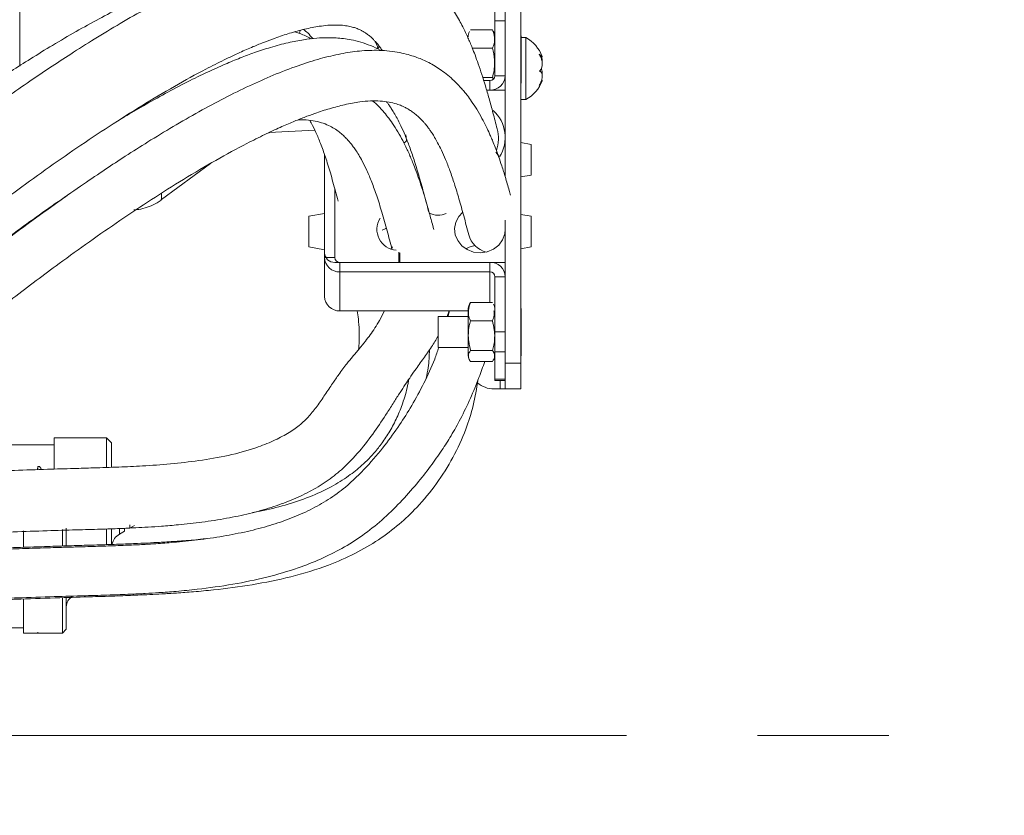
# Model space of a CAD drawing. Header units: millimetres. Extents: x 0 to 8410, y 0 to 5940.
# Tile 64 of 256: x 1617 to 1808, y 2893 to 3047. Entities that reach past the tile are written whole.
import ezdxf

# ---------------------------------------------------------------- set-up
doc = ezdxf.new("R2010")
doc.units = ezdxf.units.MM
doc.header["$LTSCALE"] = 10
doc.linetypes.add('CENTERX2', pattern=[20.32, 12.7, -2.54, 2.54, -2.54])
doc.styles.add('SLDTEXTSTYLE0', font='TXT', dxfattribs={"width": 0.605})
doc.dimstyles.new('SLDDIMSTYLE0', dxfattribs={"dimtxt": 50, "dimasz": 50, "dimexe": 0, "dimexo": 0.0625, "dimgap": 12.5, "dimtad": 1, "dimtoh": 1, "dimdec": 1, "dimrnd": 1e-09, "dimzin": 12, "dimdsep": 46, "dimtxsty": 'SLDTEXTSTYLE0', "dimsah": 1, "dimcen": 0.09, "dimadec": 0, "dimazin": 0, "dimtfac": 1, "dimtofl": 0, "dimtmove": 0, "dimatfit": 3, "dimfxl": 1, "dimfrac": 2, "dimtolj": 1, "dimtzin": 12, "dimarcsym": 0})

# ---------------------------------------------------------------- blocks, each defined once
blk = doc.blocks.new('*D4')
at = {"color": 7, "linetype": 'Continuous', "lineweight": 0}
for p, q in [((1441.19, 2973.04), (1441.19, 3462.48)), ((2711.19, 3148.04), (2711.19, 3462.48)), ((2711.19, 3447.48), (1441.19, 3447.48))]:
    blk.add_line(p, q, dxfattribs=at)
for points in [[(1441.19, 3447.48), (1491.19, 3439.98), (1491.19, 3454.98)], [(2711.19, 3447.48), (2661.19, 3454.98), (2661.19, 3439.98)]]:
    blk.add_solid(points, dxfattribs=at)
at = {"color": 7, "linetype": 'Continuous', "lineweight": 0, "insert": (1999.81, 3511.93), "char_height": 50, "attachment_point": 1, "style": 'SLDTEXTSTYLE0'}
blk.add_mtext('1270', dxfattribs=at)

msp = doc.modelspace()

# ---------------------------------------------------------------- linework, layer by layer
at = {"color": 7, "linetype": 'Continuous', "lineweight": 0}
for p, q in [((1617.190797, 3066.564009), (1617.190797, 3038.018868)), ((1711.190779, 3062.544748), (1711.190779, 3016.564176)), ((1714.1908, 3062.544748), (1714.1908, 2980.544731)), ((1709.190775, 3046.81091), (1709.190775, 3048.679278)), ((1709.190775, 3036.160395), (1709.190775, 3046.81091)), ((1704.486061, 3045.054004), (1708.69549, 3045.054004)), ((1708.69549, 3045.054004), (1708.868969, 3044.733688)), ((1714.290786, 3043.914005), (1714.1908, 3043.862984)), ((1714.290786, 3039.334461), (1714.290786, 3043.914005)), ((1715.190787, 3043.544814), (1714.290786, 3043.544814)), ((1715.190787, 3031.54473), (1715.190787, 3043.544814)), ((1704.819847, 3041.512177), (1708.69549, 3041.512177)), ((1714.290786, 3034.754917), (1714.290786, 3039.334461)), ((1718.013365, 3039.816186), (1718.335438, 3039.816186)), ((1706.8456, 3035.792634), (1708.69549, 3035.792634)), ((1707.019139, 3035.234258), (1708.190787, 3035.234258)), ((1708.896357, 3035.507962), (1708.69549, 3035.792634)), ((1714.1908, 3034.80582), (1714.290786, 3034.754917)), ((1711.190779, 3033.381984), (1707.577426, 3033.381984)), ((1707.577426, 3033.381984), (1708.190787, 3033.381984)), ((1714.1908, 3031.54473), (1715.190787, 3031.54473)), ((1665.422547, 3025.146172), (1674.3186, 3025.612399)), ((1716.190774, 3022.856638), (1714.1908, 3023.209259)), ((1709.959496, 3020.5919), (1709.345329, 3021.369264)), ((1709.78855, 3020.830676), (1709.345329, 3021.369264)), ((1716.190774, 3022.856638), (1716.190774, 3016.914651)), ((1676.190782, 3020.914838), (1676.190782, 3001.893327)), ((1676.190782, 3000.96719), (1676.190782, 3020.914838)), ((1644.635845, 3012.212083), (1654.119689, 3019.173309)), ((1714.1908, 3016.561911), (1716.190774, 3016.914651)), ((1678.190786, 3000.96719), (1678.190786, 3014.289543)), ((1644.608665, 3012.249038), (1644.604821, 3012.162969)), ((1676.190782, 3009.493634), (1673.190791, 3008.964583)), ((1673.190791, 3003.022596), (1673.190791, 3008.964583)), ((1711.190779, 3008.188531), (1711.190779, 2980.544731)), ((1716.190774, 3008.964583), (1714.1908, 3009.317324)), ((1716.190774, 3008.964583), (1716.190774, 3003.242061)), ((1673.190791, 3003.022596), (1676.190782, 3002.493546)), ((1689.22751, 3002.726957), (1689.036924, 3002.659485)), ((1714.1908, 3002.669975), (1716.190774, 3003.022596)), ((1716.190774, 3003.242061), (1716.190774, 3003.022596)), ((1676.190782, 2993.423388), (1676.190782, 3000.96719)), ((1690.602023, 3000.041053), (1690.602023, 3002.019331)), ((1690.802026, 3000.041053), (1690.802026, 3001.903221)), ((1678.190786, 3000.041053), (1690.602023, 3000.041053)), ((1708.190787, 3000.041053), (1679.190773, 3000.041053)), ((1690.802026, 3000.041053), (1711.190779, 3000.041053)), ((1708.190787, 2998.188898), (1679.190773, 2998.188898)), ((1709.190775, 2986.612126), (1709.190775, 2997.262761)), ((1703.990776, 2990.874931), (1703.990776, 2982.534453)), ((1704.486061, 2992.264316), (1704.290319, 2991.943524)), ((1704.486061, 2992.264316), (1708.69549, 2992.264316)), ((1714.290786, 2991.124317), (1714.1908, 2991.073296)), ((1714.290786, 2986.544773), (1714.290786, 2991.124317)), ((1703.990776, 2990.644977), (1679.190773, 2990.644977)), ((1703.990776, 2989.544794), (1698.190797, 2989.544794)), ((1698.190797, 2986.544773), (1698.190797, 2989.544794)), ((1699.954707, 2989.544794), (1700.318146, 2990.644977)), ((1704.486061, 2988.722489), (1708.69549, 2988.722489)), ((1698.190797, 2983.544752), (1698.190797, 2986.544773)), ((1709.190775, 2982.702181), (1709.190775, 2986.612126)), ((1714.290786, 2981.965229), (1714.290786, 2986.544773)), ((1698.190797, 2983.544752), (1703.990776, 2983.544752)), ((1703.990776, 2982.534453), (1703.990776, 2982.214615)), ((1704.486061, 2983.002946), (1708.69549, 2983.002946)), ((1709.190775, 2977.421448), (1709.190775, 2982.702181)), ((1714.1908, 2982.016132), (1714.290786, 2981.965229)), ((1704.486061, 2980.825231), (1708.69549, 2980.825231)), ((1711.190779, 2975.544736), (1711.190779, 2980.544731)), ((1714.1908, 2980.544731), (1714.1908, 2975.544736)), ((1709.190775, 2977.199838), (1709.190775, 2977.421448)), ((1710.190792, 2975.544736), (1709.010649, 2975.544736)), ((1709.190775, 2977.199838), (1711.190779, 2977.199838)), ((1711.190779, 2975.544736), (1710.190792, 2975.544736)), ((1714.1908, 2975.544736), (1711.190779, 2975.544736)), ((1633.990783, 2966.094777), (1623.890776, 2966.094777)), ((1623.890776, 2960.076973), (1623.890776, 2966.094539)), ((1634.9908, 2965.09473), (1633.990783, 2966.094777)), ((1633.990783, 2960.365817), (1633.990783, 2966.094539)), ((1623.890776, 2964.704797), (1614.0108, 2964.704797)), ((1634.9908, 2965.094492), (1634.9908, 2960.470841)), ((1620.682437, 2960.399673), (1620.594937, 2959.905431)), ((1638.490785, 2949.240133), (1638.490785, 2948.565528)), ((1638.490785, 2948.565528), (1639.390785, 2949.085161)), ((1617.900628, 2944.94693), (1617.900628, 2948.08273)), ((1625.463206, 2945.222184), (1625.463206, 2948.325798)), ((1626.21196, 2948.566243), (1626.21196, 2945.270345)), ((1633.990783, 2945.33138), (1633.990783, 2948.421166)), ((1634.9908, 2948.425576), (1634.9908, 2945.342466)), ((1636.490781, 2947.410748), (1637.490798, 2947.988197)), ((1637.490798, 2947.988197), (1637.490798, 2948.528573)), ((1627.33512, 2935.324952), (1627.525378, 2935.434863)), ((1617.900628, 2928.274557), (1617.900628, 2934.819743)), ((1625.463206, 2928.274557), (1625.463206, 2935.071275)), ((1626.21196, 2935.087726), (1626.21196, 2929.023311)), ((1614.0108, 2929.314777), (1617.900628, 2929.314777)), ((1617.900628, 2928.274557), (1625.463206, 2928.274557)), ((1625.463206, 2928.274557), (1626.21196, 2929.023311))]:
    msp.add_line(p, q, dxfattribs=at)
at = {"color": 8, "linetype": 'Continuous', "lineweight": 0}
for p, q in [((1711.190779, 3046.81091), (1709.190775, 3046.81091)), ((1686.844427, 3041.805312), (1686.27866, 3041.44375)), ((1708.190787, 3033.381984), (1708.190787, 3035.234258)), ((1709.190775, 3036.160395), (1711.190779, 3036.160395)), ((1676.190782, 3000.96719), (1678.190786, 3000.96719)), ((1679.190773, 3000.041053), (1679.190773, 2998.188898)), ((1708.190787, 2998.188898), (1708.190787, 3000.041053)), ((1679.190773, 2990.644977), (1679.190773, 2998.188898)), ((1708.190787, 2992.264316), (1708.190787, 2998.188898)), ((1711.190779, 2997.262761), (1709.190775, 2997.262761)), ((1709.190775, 2986.612126), (1711.190779, 2986.612126)), ((1711.190779, 2982.702181), (1709.190775, 2982.702181)), ((1711.190779, 2980.544731), (1714.1908, 2980.544731)), ((1709.190775, 2977.421448), (1711.190779, 2977.421448)), ((1710.190792, 2977.199838), (1710.190792, 2975.544736)), ((1620.592046, 2959.86931), (1620.680351, 2960.374043)), ((1636.490781, 2948.481605), (1636.490781, 2947.410748))]:
    msp.add_line(p, q, dxfattribs=at)
at = {"color": 7, "linetype": 'CENTERX2', "lineweight": 0}
msp.add_line((1201.243864, 2908.466676), (2883.288741, 2908.466676), dxfattribs=at)
at = {"color": 7, "linetype": 'Continuous', "lineweight": 0, "flags": 128}
for points in [[(1691.576172, 3023.127124), (1691.953499, 3023.40214), (1692.212093, 3023.625419)], [(1691.954363, 3024.718449), (1692.097563, 3023.762629), (1692.101914, 3023.526356)], [(1702.912081, 3009.718105), (1702.195246, 3008.92286), (1701.623995, 3007.81481), (1701.394398, 3006.605432), (1701.523263, 3005.383417), (1702.001143, 3004.238054), (1702.79311, 3003.253266), (1703.841109, 3002.501175), (1705.068458, 3002.036855), (1706.385303, 3001.894281), (1707.695234, 3002.083823), (1708.902348, 3002.591655), (1709.918249, 3003.380582), (1710.668582, 3004.392907), (1711.098421, 3005.554483), (1711.190779, 3006.431386)], [(1688.200075, 3006.688997), (1688.043464, 3006.589458), (1687.384147, 3006.239102)], [(1689.186592, 3002.605722), (1689.235587, 3002.749726), (1689.346034, 3003.032372)], [(1705.274869, 3003.327057), (1704.173524, 3002.980158), (1703.566331, 3002.659485)], [(1620.677162, 2928.470537), (1620.680589, 2928.431198), (1620.68354, 2928.397581), (1620.685983, 2928.369686)]]:
    msp.add_lwpolyline(points, dxfattribs=at)
at = {"color": 7, "linetype": 'Continuous', "lineweight": 0}
for centre, radius, start, end in [((1706.341582, 3043.664569), 2.350797, 152.81784747, 180), ((1706.839989, 3043.664569), 2.350797, 360, 27.92016715), ((1711.791804, 3037.425376), 7, 20.82572564, 60.95025276), ((1708.226444, 3036.198689), 0.96509, 267.88261988, 357.72593867), ((1708.297546, 3036.275538), 2.895523, 267.88702189, 357.72096914), ((1711.791804, 3037.664154), 7, 299.04974724, 339.21970776), ((1704.208416, 3024.219087), 6.965102, 327.15403131, 48.48125517), ((1702.507075, 3024.071005), 7.351552, 341.29031533, 14.43225535), ((1690.37972, 3006.425528), 4.039244, 147.90513892, 265.7362299), ((1698.174233, 3012.772583), 3.619615, 241.58247521, 296.04190607), ((1708.655841, 3006.577352), 4.687266, 195.10075973, 255.75377234), ((1678.119685, 3001.970176), 1.930433, 182.28151584, 272.11077688), ((1679.084014, 3001.082457), 2.895527, 182.28146742, 272.11299268), ((1679.155329, 3001.005714), 0.965312, 182.2872043, 272.10423715), ((1708.297591, 2997.147542), 2.895481, 2.28055724, 92.11390287), ((1708.226259, 2997.224267), 0.965283, 2.285478, 92.10596346), ((1679.08406, 2993.538579), 2.895569, 182.27994107, 272.1120679), ((1706.341582, 2990.874892), 2.350797, 152.44855554, 180), ((1706.839989, 2990.874892), 2.350797, 0, 27.56564219), ((1706.341582, 2982.214638), 2.350797, 180, 207.56564219), ((1706.839989, 2982.214638), 2.350797, 332.44855554, 0), ((1709.010637, 2980.544765), 5, 230, 270), ((1637.990786, 2944.812714), 3, 120, 167.74193734), ((1628.458273, 2933.379633), 2.246305, 120, 180)]:
    msp.add_arc(centre, radius, start, end, dxfattribs=at)
for centre, major_axis, ratio, start_param, end_param in [((1619.495691, 2952.044765), (0.600988, 13.659924), 0.0756218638, 5.331029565, 5.3714707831), ((1623.616701, 2952.044765), (-8.129994, 13.597992), 0.1599119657, 5.2349145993, 5.2809484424)]:
    msp.add_ellipse(centre, major_axis=major_axis, ratio=ratio, start_param=start_param, end_param=end_param, dxfattribs=at)
for points, knots in [([(1709.626008, 3025.905654), (1709.356482, 3026.92909), (1708.842349, 3028.88134), (1708.0834, 3031.659814), (1707.367659, 3034.135278), (1706.672975, 3036.377243), (1706.007752, 3038.364056), (1705.384602, 3040.081122), (1704.85038, 3041.450272), (1704.392598, 3042.554347), (1703.95237, 3043.561967), (1703.484059, 3044.577868), (1702.938283, 3045.691373), (1702.309086, 3046.889485), (1701.593229, 3048.149151), (1700.83891, 3049.366322), (1700.096651, 3050.46528), (1699.425356, 3051.383915), (1698.80712, 3052.173248), (1698.154874, 3052.955788), (1697.355948, 3053.846399), (1696.305642, 3054.910053), (1695.021251, 3056.058604), (1693.599201, 3057.155863), (1692.07347, 3058.163797), (1690.552209, 3059.0135), (1688.965383, 3059.751588), (1687.341265, 3060.374727), (1685.505324, 3060.930748), (1682.916077, 3061.491786), (1679.678872, 3061.82243), (1675.975053, 3061.741375), (1672.442035, 3061.319423), (1668.897773, 3060.618072), (1665.144118, 3059.615285), (1661.091183, 3058.277721), (1656.673574, 3056.560799), (1651.920545, 3054.455875), (1646.930977, 3052.001889), (1641.83274, 3049.274744), (1636.747863, 3046.36361), (1631.83535, 3043.391011), (1627.261357, 3040.496528), (1623.090792, 3037.761755), (1619.01813, 3035.012342), (1614.680583, 3032.003152), (1609.796113, 3028.517502), (1604.333964, 3024.506122), (1598.338793, 3019.972348), (1591.992246, 3015.027022), (1583.903682, 3008.539039), (1574.209863, 3000.463026), (1562.960588, 2990.672712), (1551.860834, 2980.674308), (1542.709756, 2972.207703), (1535.52792, 2965.438242), (1530.250962, 2960.395934), (1525.05552, 2955.360849), (1519.948411, 2950.336463), (1514.935627, 2945.326218), (1510.011811, 2940.3235), (1504.991074, 2935.144625), (1499.631527, 2929.531059), (1493.717027, 2923.236835), (1487.218879, 2916.205974), (1480.179279, 2908.463235), (1472.643835, 2900.048827), (1464.660146, 2891.010709), (1456.293595, 2881.375094), (1447.585385, 2871.168136), (1441.809555, 2864.182147), (1438.838798, 2860.588953)], [0, 0, 0, 0, 0.0188589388, 0.0359742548, 0.051343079, 0.0649656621, 0.0781522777, 0.0891552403, 0.0979790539, 0.1046275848, 0.1103626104, 0.1169479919, 0.1239468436, 0.1317123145, 0.1402447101, 0.1488979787, 0.1563825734, 0.163005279, 0.1682752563, 0.1732172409, 0.1796569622, 0.1876276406, 0.1971245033, 0.2068747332, 0.2155956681, 0.2251034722, 0.2330140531, 0.2410191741, 0.2502201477, 0.2606115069, 0.2784224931, 0.2944247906, 0.3087302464, 0.3231103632, 0.3379553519, 0.3534823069, 0.3698472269, 0.3870520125, 0.4044532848, 0.4214409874, 0.4380319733, 0.4538852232, 0.4680437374, 0.4804561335, 0.4919099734, 0.5046743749, 0.5188847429, 0.5345289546, 0.5515932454, 0.5695953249, 0.5874535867, 0.6182451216, 0.6484084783, 0.6778461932, 0.7065030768, 0.7205596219, 0.7344521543, 0.7481902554, 0.7617802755, 0.7752248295, 0.7885265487, 0.8017671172, 0.8163921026, 0.8329333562, 0.8513719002, 0.8716826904, 0.8938316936, 0.9177830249, 0.9435053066, 0.9709423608, 1, 1, 1, 1]), ([(1658.394057, 3057.188317), (1658.216223, 3057.163989), (1656.809902, 3056.971599), (1653.941102, 3056.235849), (1649.673485, 3054.939429), (1645.334455, 3053.286989), (1641.027585, 3051.418091), (1636.887444, 3049.439911), (1632.569475, 3047.206907), (1628.122991, 3044.749185), (1623.690565, 3042.156509), (1619.485925, 3039.578001), (1615.741249, 3037.193803), (1612.311342, 3034.945723), (1608.837658, 3032.611282), (1604.922688, 3029.911492), (1600.415246, 3026.717329), (1595.289931, 3022.979649), (1589.611256, 3018.714312), (1583.577951, 3014.046989), (1575.897531, 3007.935362), (1566.70196, 3000.354278), (1556.036856, 2991.186542), (1545.556537, 2981.807489), (1536.978531, 2973.814824), (1530.289938, 2967.39967), (1525.388947, 2962.614146), (1520.571126, 2957.82869), (1515.837153, 2953.049252), (1511.187561, 2948.281674), (1506.60482, 2943.510228), (1501.90317, 2938.537085), (1496.866515, 2933.115096), (1491.315616, 2927.016026), (1485.255634, 2920.194778), (1478.742978, 2912.654821), (1471.849014, 2904.40574), (1464.646454, 2895.467166), (1457.195909, 2885.866944), (1449.531145, 2875.639505), (1444.511163, 2868.619197), (1441.928524, 2865.007445)], [0, 0, 0, 0, 0.0035895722, 0.0283865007, 0.0543333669, 0.0819733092, 0.1038435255, 0.1262879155, 0.1487397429, 0.1712033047, 0.1936271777, 0.2141189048, 0.2317468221, 0.2465068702, 0.2618466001, 0.279494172, 0.299561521, 0.3220324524, 0.3468848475, 0.3730906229, 0.3990348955, 0.4437052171, 0.4873491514, 0.5298400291, 0.5711158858, 0.5913436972, 0.6113362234, 0.6311159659, 0.650698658, 0.6700941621, 0.6893078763, 0.7085840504, 0.7301073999, 0.7543938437, 0.7814341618, 0.8112144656, 0.8437125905, 0.8789044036, 0.9167533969, 0.9571719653, 1, 1, 1, 1]), ([(1451.680738, 2851.393625), (1453.290574, 2853.369541), (1456.369897, 2857.14911), (1460.880276, 2862.546132), (1465.006218, 2867.412196), (1468.840837, 2871.874881), (1472.318128, 2875.878212), (1475.375129, 2879.36673), (1477.837057, 2882.157804), (1479.894349, 2884.479265), (1481.822515, 2886.646635), (1484.358104, 2889.486484), (1487.693537, 2893.203136), (1491.874959, 2897.834752), (1498.248494, 2904.840821), (1506.630156, 2913.922112), (1516.948779, 2924.817854), (1527.182935, 2935.296658), (1537.401222, 2945.390596), (1547.631275, 2955.188547), (1557.891171, 2964.761363), (1568.11365, 2974.086093), (1578.21403, 2983.040656), (1588.071421, 2991.482854), (1597.624823, 2999.338343), (1606.948749, 3006.694113), (1615.103248, 3012.846666), (1622.222503, 3018.001807), (1628.394264, 3022.30628), (1634.633613, 3026.47195), (1640.943773, 3030.469413), (1647.210492, 3034.191671), (1652.494314, 3037.086066), (1656.672523, 3039.196054), (1659.723056, 3040.632969), (1662.317006, 3041.768431), (1664.592004, 3042.692153), (1666.968646, 3043.581036), (1669.598329, 3044.453649), (1672.476151, 3045.239571), (1674.923531, 3045.718155), (1676.867058, 3045.943432), (1678.360496, 3046.002877), (1679.697944, 3045.941632), (1680.847357, 3045.777612), (1681.784932, 3045.546893), (1682.464632, 3045.311747), (1682.98052, 3045.094373), (1683.470896, 3044.851906), (1683.99728, 3044.544449), (1684.560499, 3044.155865), (1685.122262, 3043.698891), (1685.622203, 3043.227392), (1686.031614, 3042.794877), (1686.349576, 3042.429862), (1686.607754, 3042.11371), (1686.842122, 3041.811172), (1687.110903, 3041.448632), (1687.306946, 3041.160852), (1687.41535, 3041.001722)], [0, 0, 0, 0, 0.0193530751, 0.0370189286, 0.0529438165, 0.06708677, 0.0807734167, 0.0921539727, 0.101205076, 0.1080275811, 0.1147824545, 0.1222862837, 0.1355973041, 0.150774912, 0.1669958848, 0.2030660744, 0.2379929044, 0.2718669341, 0.3048238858, 0.3376041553, 0.3704304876, 0.4033628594, 0.4363482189, 0.4688964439, 0.5005678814, 0.5318215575, 0.5637864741, 0.5855020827, 0.6077906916, 0.6311692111, 0.655635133, 0.6811722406, 0.7070917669, 0.7228307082, 0.7369611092, 0.7494878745, 0.7604205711, 0.7713229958, 0.7873786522, 0.8054392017, 0.8253676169, 0.8385507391, 0.852030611, 0.8658187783, 0.8799101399, 0.892924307, 0.9040043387, 0.9119399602, 0.9208173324, 0.9307289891, 0.941690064, 0.9536306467, 0.9646236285, 0.9726031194, 0.9792894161, 0.9846709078, 0.98879862, 0.9938061, 1, 1, 1, 1]), ([(1673.611272, 3043.303654), (1673.502726, 3043.367222), (1672.7627, 3043.800609), (1671.705214, 3044.261487), (1670.691424, 3044.570871), (1670.434076, 3044.649407)], [0, 0, 0, 0, 0.1136772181, 0.7750097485, 1, 1, 1, 1]), ([(1672.150571, 3045.118734), (1672.418642, 3044.905055), (1673.048787, 3044.402765), (1673.615385, 3043.729491), (1673.940945, 3043.342635)], [0, 0, 0, 0, 0.4254110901, 1, 1, 1, 1]), ([(1708.69549, 3045.054004), (1708.831631, 3044.701314), (1709.201754, 3043.742465), (1709.170187, 3042.513929), (1708.791037, 3041.713809), (1708.69549, 3041.512177)], [0, 0, 0, 0, 0.3032421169, 0.824415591, 1, 1, 1, 1]), ([(1687.092263, 3041.037008), (1687.043744, 3041.067097), (1686.438778, 3041.442261), (1685.158661, 3042.002949), (1683.288976, 3042.677685), (1681.509896, 3043.10542), (1679.9102, 3043.357464), (1678.389885, 3043.49573), (1676.690635, 3043.542814), (1674.609275, 3043.455007), (1672.081391, 3043.155083), (1669.103645, 3042.576812), (1665.922261, 3041.731062), (1662.804466, 3040.713778), (1659.869769, 3039.620292), (1656.84604, 3038.376013), (1653.45513, 3036.85146), (1649.593818, 3034.967307), (1645.46063, 3032.79596), (1641.380666, 3030.508663), (1638.281034, 3028.693637), (1636.577766, 3027.654433), (1636.114348, 3027.37169)], [0, 0, 0, 0, 0.0048821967, 0.0608747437, 0.1147927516, 0.1642873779, 0.2019232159, 0.2362422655, 0.2758997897, 0.3236175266, 0.3793502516, 0.4411134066, 0.5078385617, 0.5660433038, 0.6162313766, 0.6679177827, 0.7261026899, 0.7899182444, 0.8591997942, 0.9241877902, 0.9793733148, 1, 1, 1, 1]), ([(1686.713714, 3041.237161), (1686.675083, 3041.327063), (1686.469166, 3041.806272), (1686.225282, 3042.34695), (1686.005597, 3042.786993), (1685.974885, 3042.848513)], [0, 0, 0, 0, 0.1657248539, 0.8833653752, 1, 1, 1, 1]), ([(1712.210704, 3013.034389), (1712.125244, 3013.346379), (1711.804467, 3014.517456), (1711.244591, 3016.4139), (1710.555208, 3018.608509), (1709.928739, 3020.445784), (1709.378217, 3021.944939), (1708.916005, 3023.122696), (1708.515433, 3024.088569), (1708.06188, 3025.130604), (1707.468681, 3026.407316), (1706.658725, 3027.993682), (1705.726361, 3029.620631), (1704.773991, 3031.084488), (1703.989767, 3032.159676), (1703.3525, 3032.964414), (1702.745027, 3033.683725), (1701.965835, 3034.534149), (1700.9622, 3035.517995), (1699.788999, 3036.521454), (1698.544425, 3037.434435), (1697.314798, 3038.206957), (1696.144727, 3038.835784), (1694.966325, 3039.375442), (1693.740268, 3039.849206), (1692.338537, 3040.287842), (1690.065147, 3040.821415), (1686.970463, 3041.162512), (1683.115866, 3041.020263), (1679.327769, 3040.455857), (1675.373976, 3039.516014), (1671.025403, 3038.143966), (1666.43196, 3036.373581), (1661.667242, 3034.256606), (1656.876545, 3031.893768), (1651.940449, 3029.246167), (1646.987012, 3026.401969), (1642.216274, 3023.505248), (1637.84361, 3020.729499), (1633.694287, 3018.003142), (1629.353134, 3015.062275), (1624.358146, 3011.570546), (1618.592934, 3007.405663), (1612.082464, 3002.540685), (1605.057889, 2997.107383), (1596.610732, 2990.351596), (1586.963664, 2982.326791), (1576.18926, 2972.97448), (1565.600828, 2963.452259), (1556.915099, 2955.4067), (1550.119788, 2948.97446), (1545.135969, 2944.185245), (1540.233841, 2939.400502), (1535.416017, 2934.62238), (1530.686189, 2929.85182), (1526.025194, 2925.072371), (1521.237666, 2920.087707), (1515.802477, 2914.343148), (1509.467183, 2907.535721), (1502.165281, 2899.553227), (1494.15287, 2890.65445), (1485.456122, 2880.88168), (1476.150317, 2870.269409), (1466.315059, 2858.862226), (1459.748093, 2850.97745), (1456.360686, 2846.910283)], [0, 0, 0, 0, 0.0063393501, 0.0237951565, 0.0390096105, 0.0519916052, 0.0625808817, 0.0710417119, 0.0773955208, 0.0833513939, 0.0933526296, 0.1050958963, 0.1184756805, 0.1305308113, 0.1398346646, 0.144877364, 0.1506153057, 0.1579813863, 0.1669611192, 0.1773034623, 0.1869952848, 0.1955860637, 0.2037780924, 0.2107625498, 0.2181641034, 0.2265516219, 0.235915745, 0.257316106, 0.2761637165, 0.2932650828, 0.310919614, 0.3294049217, 0.3490904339, 0.3669328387, 0.3849822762, 0.4027531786, 0.4202526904, 0.4368487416, 0.4513674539, 0.4637811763, 0.477438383, 0.4931848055, 0.5110605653, 0.5310449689, 0.5526447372, 0.5741261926, 0.6057836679, 0.6367229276, 0.6668954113, 0.6962454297, 0.7106243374, 0.7248237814, 0.7388569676, 0.7527346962, 0.7664670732, 0.7800630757, 0.7937021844, 0.8089358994, 0.8287546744, 0.8511433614, 0.8760898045, 0.9035569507, 0.9334647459, 0.9656794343, 1, 1, 1, 1]), ([(1708.69549, 3035.792634), (1708.822269, 3036.251053), (1709.081128, 3037.18706), (1709.104833, 3038.939654), (1709.066509, 3040.421284), (1708.754771, 3041.337873), (1708.69549, 3041.512177)], [0, 0, 0, 0, 0.244934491, 0.5001110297, 0.9049385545, 1, 1, 1, 1]), ([(1718.333173, 3039.910481), (1718.344262, 3039.866332), (1718.366672, 3039.777103), (1718.217979, 3039.879053), (1718.006729, 3040.080999), (1717.838211, 3040.252914), (1717.78347, 3040.308759)], [0, 0, 0, 0, 0.27709209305, 0.56002811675, 0.85707984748, 1, 1, 1, 1]), ([(1717.78347, 3040.308759), (1717.931353, 3040.032918), (1718.187593, 3039.554961), (1718.357087, 3038.766772), (1718.363092, 3038.111323), (1718.220079, 3037.56732), (1718.006518, 3037.239288), (1717.838166, 3037.109505), (1717.78347, 3037.067339)], [0, 0, 0, 0, 0.2355474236, 0.4081388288, 0.5811337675, 0.7450663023, 0.9171738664, 1, 1, 1, 1]), ([(1718.333144, 3038.727328), (1718.34241, 3038.892029), (1718.361108, 3039.224372), (1718.277369, 3039.670262), (1718.180666, 3039.903916), (1718.168575, 3039.93313)], [0, 0, 0, 0, 0.4622557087, 0.9327652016, 1, 1, 1, 1]), ([(1717.78347, 3037.067339), (1717.931366, 3037.002234), (1718.187609, 3036.889434), (1718.357092, 3036.424349), (1718.363048, 3035.872193), (1718.220055, 3035.235681), (1718.006514, 3034.702827), (1717.838156, 3034.401297), (1717.78347, 3034.303352)], [0, 0, 0, 0, 0.2355769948, 0.4081592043, 0.5811434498, 0.7450880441, 0.9171982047, 1, 1, 1, 1]), ([(1718.333144, 3036.362097), (1718.342405, 3036.568376), (1718.361105, 3036.984878), (1718.277425, 3037.386005), (1718.180676, 3037.527122), (1718.168575, 3037.544772)], [0, 0, 0, 0, 0.4619335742, 0.9326990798, 1, 1, 1, 1]), ([(1717.78347, 3034.303352), (1717.932673, 3034.515877), (1718.191183, 3034.884099), (1718.347133, 3035.18911), (1718.383257, 3035.302156), (1718.336018, 3035.272648), (1718.335438, 3035.272286)], [0, 0, 0, 0, 0.403856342, 0.6997230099, 0.9963166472, 1, 1, 1, 1]), ([(1464.322228, 2841.202304), (1466.45905, 2843.793188), (1470.48523, 2848.674905), (1476.283264, 2855.506182), (1481.12616, 2861.130326), (1485.047205, 2865.632303), (1488.094323, 2869.105191), (1490.573162, 2871.914706), (1492.621071, 2874.226792), (1494.494249, 2876.334768), (1496.452704, 2878.532418), (1498.610139, 2880.946231), (1501.482377, 2884.150523), (1505.095531, 2888.165849), (1509.382656, 2892.899846), (1513.747971, 2897.682894), (1520.033075, 2904.506803), (1528.230899, 2913.255169), (1538.383112, 2923.758391), (1548.414324, 2933.752985), (1558.363202, 2943.335708), (1568.268046, 2952.597593), (1578.177293, 2961.618169), (1588.001221, 2970.28858), (1597.607786, 2978.471644), (1606.913658, 2986.087229), (1615.977261, 2993.206354), (1623.880021, 2999.144135), (1630.760968, 3004.10598), (1636.736868, 3008.2566), (1642.8216, 3012.301877), (1649.026325, 3016.213431), (1655.213953, 3019.865404), (1660.429119, 3022.697707), (1664.537807, 3024.751161), (1667.519367, 3026.13886), (1670.049934, 3027.2326), (1672.286581, 3028.128108), (1674.654468, 3028.999618), (1677.311907, 3029.862054), (1680.241741, 3030.631535), (1682.885279, 3031.110768), (1685.144146, 3031.311348), (1687.03522, 3031.291628), (1688.696066, 3031.086117), (1690.060071, 3030.746255), (1691.021173, 3030.39244), (1691.741642, 3030.063088), (1692.373135, 3029.724592), (1693.04134, 3029.303508), (1693.73408, 3028.791566), (1694.398123, 3028.218241), (1694.966276, 3027.656142), (1695.416389, 3027.162825), (1695.761222, 3026.755302), (1696.04193, 3026.403164), (1696.313625, 3026.045432), (1696.639241, 3025.594441), (1697.055032, 3024.978884), (1697.559208, 3024.168659), (1698.173297, 3023.083945), (1698.885849, 3021.672995), (1699.680999, 3019.880492), (1700.517377, 3017.725106), (1701.381878, 3015.186686), (1702.269657, 3012.255032), (1703.18628, 3008.936664), (1703.806709, 3006.583834), (1704.130608, 3005.355522)], [0, 0, 0, 0, 0.0214462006, 0.040408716, 0.0567812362, 0.068264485, 0.0779175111, 0.0857226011, 0.0916755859, 0.0971741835, 0.1032688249, 0.1099597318, 0.1172464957, 0.1298990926, 0.1433020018, 0.1565361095, 0.1695959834, 0.1999844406, 0.229381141, 0.2579180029, 0.2855380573, 0.3132193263, 0.3409929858, 0.3688070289, 0.3962640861, 0.4230083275, 0.4493794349, 0.4761931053, 0.4943060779, 0.512923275, 0.5326049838, 0.5533447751, 0.5751269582, 0.5971641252, 0.6104201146, 0.622260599, 0.6326919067, 0.6417653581, 0.6510384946, 0.6646293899, 0.6798609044, 0.6966004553, 0.7099881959, 0.7238691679, 0.7382752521, 0.7517857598, 0.7627895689, 0.7696798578, 0.7773730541, 0.7858827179, 0.7952244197, 0.8050575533, 0.8137304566, 0.8200255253, 0.8252970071, 0.8295335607, 0.8330527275, 0.8378211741, 0.8441820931, 0.8521545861, 0.8617612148, 0.8747733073, 0.8899906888, 0.9074489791, 0.9271760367, 0.9491859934, 0.9734721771, 1, 1, 1, 1]), ([(1697.351117, 3006.430194), (1697.292615, 3006.650672), (1697.008525, 3007.72134), (1696.507397, 3009.552442), (1695.857039, 3011.82995), (1695.204387, 3013.977956), (1694.559879, 3015.95005), (1693.935891, 3017.705904), (1693.407141, 3019.083789), (1692.961508, 3020.172344), (1692.541426, 3021.143355), (1692.086207, 3022.136861), (1691.465024, 3023.40382), (1690.656614, 3024.8999), (1689.687205, 3026.4745), (1688.713933, 3027.860282), (1687.713524, 3029.113318), (1686.702474, 3030.252996), (1685.929085, 3030.952183), (1685.575086, 3031.272218)], [0, 0, 0, 0, 0.02429337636, 0.11797134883, 0.2025690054, 0.27807283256, 0.35998440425, 0.42778067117, 0.48163176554, 0.52170978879, 0.55597722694, 0.59520317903, 0.63938196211, 0.7080494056, 0.77928911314, 0.84045953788, 0.89144429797, 0.95031147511, 1, 1, 1, 1]), ([(1688.227344, 3031.110093), (1688.268467, 3031.056068), (1688.421318, 3030.855263), (1688.723242, 3030.432826), (1689.156956, 3029.790025), (1689.677917, 3028.950318), (1690.308385, 3027.834877), (1691.036692, 3026.391251), (1691.846764, 3024.56546), (1692.696847, 3022.377982), (1693.573903, 3019.809308), (1694.473024, 3016.850706), (1695.399557, 3013.508529), (1696.024267, 3011.142855), (1696.350325, 3009.908125)], [0, 0, 0, 0, 0.0105901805, 0.0393628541, 0.0774570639, 0.1249927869, 0.1821123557, 0.2593294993, 0.3495083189, 0.4528694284, 0.5695840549, 0.6997361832, 0.8432816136, 1, 1, 1, 1]), ([(1670.972157, 3027.591035), (1671.223435, 3027.60597), (1672.178135, 3027.662715), (1673.600654, 3027.530727), (1675.235434, 3027.222606), (1676.64129, 3026.730169), (1677.823395, 3026.135324), (1678.790951, 3025.496325), (1679.583605, 3024.855011), (1680.161339, 3024.309051), (1680.568221, 3023.883988), (1680.872872, 3023.545668), (1681.226692, 3023.129127), (1681.674681, 3022.559846), (1682.223293, 3021.793374), (1682.858026, 3020.803634), (1683.610843, 3019.475468), (1684.464242, 3017.733586), (1685.397701, 3015.500615), (1686.360832, 3012.811409), (1687.345946, 3009.650425), (1688.31132, 3006.199078), (1688.948944, 3003.788648), (1689.260442, 3002.611086)], [0, 0, 0, 0, 0.0184129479, 0.0699576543, 0.125128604, 0.1782975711, 0.2265344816, 0.2706543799, 0.3092438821, 0.3412900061, 0.3584982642, 0.3729401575, 0.3902871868, 0.4136995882, 0.4433031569, 0.4792521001, 0.5217271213, 0.5797853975, 0.6472608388, 0.7243686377, 0.8112208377, 0.9077761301, 1, 1, 1, 1]), ([(1673.331756, 3027.525231), (1673.446319, 3027.327327), (1673.871581, 3026.592698), (1674.582702, 3025.107689), (1675.488475, 3022.948043), (1676.421052, 3020.327533), (1677.37889, 3017.238237), (1678.178424, 3014.37832), (1678.66533, 3012.541936), (1678.831745, 3011.914298)], [0, 0, 0, 0, 0.0467321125, 0.1734711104, 0.3208448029, 0.4893402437, 0.6792107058, 0.8903609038, 1, 1, 1, 1]), ([(1497.740049, 2894.618556), (1498.550224, 2895.547207), (1501.131301, 2898.505726), (1505.568822, 2903.490649), (1512.491144, 2911.160474), (1520.944129, 2920.291939), (1530.908604, 2930.701035), (1540.770395, 2940.638502), (1550.557799, 2950.163557), (1560.32073, 2959.347595), (1570.112797, 2968.251456), (1579.832114, 2976.784266), (1589.337978, 2984.827537), (1598.53534, 2992.314042), (1607.454706, 2999.284688), (1614.916864, 3004.870375), (1621.044043, 3009.268746), (1624.492207, 3011.698947), (1626.271974, 3012.894742), (1626.456398, 3013.018653)], [0, 0, 0, 0, 0.02032761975, 0.06476021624, 0.1093079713, 0.18885594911, 0.26628338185, 0.34138981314, 0.41400061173, 0.48675146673, 0.55977060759, 0.63294776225, 0.70520686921, 0.77558049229, 0.844781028, 0.91449891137, 0.95454295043, 0.99528962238, 1, 1, 1, 1]), ([(1639.267821, 3010.231301), (1639.453691, 3010.234278), (1640.184161, 3010.245975), (1641.471331, 3010.537654), (1643.065966, 3011.155386), (1644.135946, 3011.717865), (1644.605612, 3012.125403), (1644.623626, 3012.141034)], [0, 0, 0, 0, 0.0983266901, 0.3864231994, 0.676797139, 0.9876034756, 1, 1, 1, 1]), ([(1704.486061, 2992.264316), (1704.349933, 2991.911625), (1703.979846, 2990.952771), (1704.011359, 2989.724242), (1704.390513, 2988.924121), (1704.486061, 2988.722489)], [0, 0, 0, 0, 0.3032409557, 0.8244153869, 1, 1, 1, 1]), ([(1687.764723, 2990.644977), (1687.759381, 2990.631944), (1687.509564, 2990.022459), (1686.900781, 2988.895522), (1686.017, 2987.411307), (1685.085231, 2986.054697), (1684.069343, 2984.707623), (1682.919145, 2983.290304), (1681.70059, 2981.84105), (1680.642541, 2980.552938), (1679.739954, 2979.384404), (1678.81121, 2978.120264), (1677.676756, 2976.482377), (1676.319734, 2974.436171), (1674.872234, 2972.315352), (1673.281931, 2970.29663), (1671.428569, 2968.4605), (1669.071976, 2966.867843), (1666.22419, 2965.394987), (1662.397878, 2963.885902), (1657.552542, 2962.56943), (1651.980778, 2961.622021), (1646.412108, 2960.995432), (1641.24109, 2960.626037), (1636.257043, 2960.397588), (1631.834639, 2960.255399), (1627.23143, 2960.127358), (1622.140877, 2959.972659), (1617.759852, 2959.826695), (1615.082163, 2959.730449), (1614.537764, 2959.710881)], [0, 0, 0, 0, 0.0008368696, 0.0391382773, 0.071367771, 0.099252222, 0.1247335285, 0.1549191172, 0.1863812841, 0.2111799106, 0.2291960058, 0.2489660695, 0.2811642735, 0.3205717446, 0.358227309, 0.3905247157, 0.4230422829, 0.4544288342, 0.487899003, 0.5247665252, 0.5800637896, 0.6370957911, 0.6908566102, 0.7438663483, 0.7881996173, 0.8360769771, 0.8725571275, 0.9221053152, 0.9841633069, 1, 1, 1, 1]), ([(1682.552565, 2990.644977), (1682.627256, 2990.126227), (1682.795421, 2988.958272), (1682.914969, 2987.006534), (1682.930448, 2984.997055), (1682.838515, 2983.685589), (1682.801533, 2983.158037)], [0, 0, 0, 0, 0.2418196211, 0.5444523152, 0.816750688, 1, 1, 1, 1]), ([(1700.342465, 2990.644977), (1700.318559, 2990.485937), (1700.265842, 2990.135235), (1700.158274, 2989.753446), (1700.099487, 2989.544794)], [0, 0, 0, 0, 0.4534899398, 1, 1, 1, 1]), ([(1708.69549, 2988.722489), (1708.852032, 2989.075596), (1709.129999, 2989.702598), (1709.046001, 2990.34868), (1709.009308, 2990.63091)], [0, 0, 0, 0, 0.5631674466, 1, 1, 1, 1]), ([(1704.486061, 2983.002946), (1704.349933, 2983.57249), (1703.979847, 2985.120896), (1704.011353, 2987.104829), (1704.390513, 2988.396891), (1704.486061, 2988.722489)], [0, 0, 0, 0, 0.3032427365, 0.8244186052, 1, 1, 1, 1]), ([(1708.69549, 2988.722489), (1708.831631, 2988.152945), (1709.201753, 2986.604543), (1709.170194, 2984.620607), (1708.791037, 2983.328543), (1708.69549, 2983.002946)], [0, 0, 0, 0, 0.3032435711, 0.8244189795, 1, 1, 1, 1]), ([(1610.490788, 2947.666928), (1612.312733, 2947.733384), (1616.317208, 2947.879446), (1622.2028, 2948.078526), (1627.827808, 2948.246207), (1632.53319, 2948.374804), (1636.371629, 2948.504527), (1639.441661, 2948.63803), (1642.108689, 2948.782632), (1644.862205, 2948.96631), (1648.345714, 2949.259184), (1652.559719, 2949.729508), (1657.168741, 2950.436142), (1661.650665, 2951.372128), (1665.831386, 2952.53645), (1669.716371, 2953.940139), (1673.310507, 2955.607662), (1676.614399, 2957.568988), (1679.942015, 2960.169802), (1683.088157, 2963.509832), (1685.932592, 2967.293643), (1688.027717, 2970.465382), (1689.608516, 2972.951653), (1690.764492, 2974.765393), (1691.786784, 2976.323751), (1692.746205, 2977.742859), (1693.914496, 2979.421467), (1695.304991, 2981.369009), (1696.854729, 2983.517787), (1697.772635, 2985.030155), (1698.190797, 2985.71913)], [0, 0, 0, 0, 0.04648303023, 0.10216559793, 0.150142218, 0.18995527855, 0.22217616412, 0.24809422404, 0.26835693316, 0.29035298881, 0.31853984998, 0.35764708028, 0.39880246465, 0.43812118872, 0.47556634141, 0.51134763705, 0.54621630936, 0.5809626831, 0.61633321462, 0.66605486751, 0.71738164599, 0.76858233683, 0.79880842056, 0.82655500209, 0.85029615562, 0.87030551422, 0.89449482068, 0.93326193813, 0.96959679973, 1, 1, 1, 1]), ([(1698.323626, 2983.550474), (1698.070991, 2982.806717), (1697.280502, 2980.479515), (1695.501939, 2976.674718), (1693.195919, 2972.40309), (1690.65978, 2968.39496), (1687.789023, 2964.441884), (1684.396031, 2960.384225), (1680.759253, 2956.819873), (1677.022687, 2954.10152), (1673.455469, 2952.103192), (1669.665442, 2950.439901), (1665.596452, 2949.049287), (1661.208612, 2947.899948), (1656.511452, 2946.98358), (1651.741163, 2946.305127), (1647.396179, 2945.859491), (1643.788445, 2945.583204), (1640.683794, 2945.397916), (1637.441701, 2945.245428), (1633.797247, 2945.11436), (1630.172941, 2945.009661), (1626.789274, 2944.916062), (1623.381921, 2944.813966), (1619.299043, 2944.681672), (1614.899062, 2944.528662), (1611.850239, 2944.417168), (1610.490788, 2944.367454)], [0, 0, 0, 0, 0.0243734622, 0.0762640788, 0.1268014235, 0.1723145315, 0.2232245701, 0.2807956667, 0.3382558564, 0.3787640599, 0.4181928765, 0.4572419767, 0.4973166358, 0.5392410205, 0.5831497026, 0.6288528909, 0.6707815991, 0.7018981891, 0.7269878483, 0.7549927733, 0.7896724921, 0.8255330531, 0.8529268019, 0.8810872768, 0.9175947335, 0.9632559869, 1, 1, 1, 1]), ([(1696.525115, 2983.112857), (1696.480895, 2981.955943), (1696.410808, 2980.122293), (1696.015832, 2978.291544), (1695.87006, 2977.615878)], [0, 0, 0, 0, 0.63093483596, 1, 1, 1, 1]), ([(1704.486061, 2983.002946), (1704.359278, 2982.828376), (1704.100418, 2982.471943), (1704.076767, 2981.804711), (1704.115056, 2981.240683), (1704.426779, 2980.891615), (1704.486061, 2980.825231)], [0, 0, 0, 0, 0.2449452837, 0.500121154, 0.9049351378, 1, 1, 1, 1]), ([(1708.69549, 2980.825231), (1708.822269, 2980.999801), (1709.081122, 2981.356234), (1709.10484, 2982.023464), (1709.066488, 2982.587498), (1708.754771, 2982.936562), (1708.69549, 2983.002946)], [0, 0, 0, 0, 0.2449451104, 0.5001210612, 0.9049340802, 1, 1, 1, 1]), ([(1614.55204, 2935.01465), (1615.284923, 2935.04143), (1618.395717, 2935.155096), (1623.512188, 2935.324625), (1629.503889, 2935.49148), (1634.404676, 2935.631047), (1638.2733, 2935.777343), (1641.407268, 2935.930686), (1644.370051, 2936.110306), (1647.725037, 2936.364294), (1652.518774, 2936.834479), (1658.401414, 2937.649814), (1664.957235, 2938.99848), (1670.622731, 2940.654276), (1675.481659, 2942.552663), (1679.655748, 2944.622626), (1683.643432, 2947.138886), (1687.394915, 2950.140609), (1690.86255, 2953.524705), (1693.970127, 2957.035283), (1696.655075, 2960.408963), (1698.860193, 2963.521886), (1700.791066, 2966.576118), (1702.654145, 2969.899283), (1704.451639, 2973.653669), (1706.02104, 2977.403045), (1706.860211, 2979.788609), (1707.224864, 2980.825231)], [0, 0, 0, 0, 0.018605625, 0.0789733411, 0.1298571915, 0.1706167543, 0.2033312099, 0.2281102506, 0.2503102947, 0.2787636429, 0.3136886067, 0.3730406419, 0.430553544, 0.4859220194, 0.5263890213, 0.5676367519, 0.6101866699, 0.6543366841, 0.7002015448, 0.7454932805, 0.7860451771, 0.8216862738, 0.8530309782, 0.8880189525, 0.9292687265, 0.9692644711, 1, 1, 1, 1]), ([(1662.245173, 2951.587126), (1662.741911, 2951.673874), (1664.89304, 2952.049537), (1668.611776, 2953.00683), (1673.249491, 2954.546967), (1677.36745, 2956.446802), (1680.742631, 2958.529793), (1683.101054, 2960.408046), (1684.797573, 2962.036474), (1686.178418, 2963.554293), (1687.632595, 2965.421552), (1689.109238, 2967.722813), (1690.444551, 2970.362734), (1691.568986, 2973.365744), (1692.244083, 2975.733478), (1692.463387, 2977.118668), (1692.504812, 2977.380321)], [0, 0, 0, 0, 0.0327330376, 0.1417506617, 0.2508712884, 0.3548907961, 0.4448026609, 0.5208321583, 0.5637916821, 0.6097344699, 0.666463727, 0.7343021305, 0.8094461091, 0.8857532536, 0.9784195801, 1, 1, 1, 1]), ([(1614.057202, 2934.744284), (1615.166979, 2934.784336), (1618.80853, 2934.915759), (1624.546654, 2935.108759), (1630.821551, 2935.29506), (1635.852551, 2935.453853), (1639.547364, 2935.596958), (1642.374463, 2935.726433), (1644.856302, 2935.856096), (1647.691608, 2936.027516), (1651.028813, 2936.274189), (1655.93436, 2936.732591), (1662.243833, 2937.568928), (1669.719401, 2939.072092), (1676.388341, 2941.094167), (1682.058024, 2943.557117), (1686.647667, 2946.222019), (1690.639465, 2949.233936), (1694.429725, 2952.846684), (1697.967568, 2957.134212), (1701.170781, 2962.214895), (1703.506858, 2967.335358), (1705.12238, 2972.385473), (1705.643263, 2975.608826), (1705.909092, 2977.25384)], [0, 0, 0, 0, 0.0287243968, 0.0942543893, 0.1484785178, 0.1910277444, 0.2244321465, 0.2441671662, 0.264315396, 0.2888141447, 0.3178062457, 0.3511711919, 0.4169438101, 0.4838426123, 0.551488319, 0.601720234, 0.6499527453, 0.6960682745, 0.7396728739, 0.795564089, 0.8513731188, 0.9078986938, 0.9529967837, 1, 1, 1, 1]), ([(1621.071745, 2960.461781), (1621.063773, 2960.471133), (1621.04247, 2960.496127), (1620.992262, 2960.526456), (1620.924086, 2960.544649), (1620.852416, 2960.543876), (1620.78536, 2960.524811), (1620.729965, 2960.489094), (1620.692302, 2960.440686), (1620.680657, 2960.399858), (1620.680392, 2960.377501), (1620.680351, 2960.374043)], [0, 0, 0, 0, 0.0777024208, 0.2076675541, 0.3362347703, 0.4635458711, 0.5903459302, 0.7177448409, 0.8463889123, 0.9762400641, 1, 1, 1, 1]), ([(1620.592046, 2959.86931), (1620.591751, 2959.876698), (1620.591269, 2959.888785), (1620.595627, 2959.900256), (1620.597321, 2959.904716)], [0, 0, 0, 0, 0.6112844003, 1, 1, 1, 1]), ([(1653.259445, 2946.558759), (1652.912832, 2946.51458), (1651.342622, 2946.314444), (1648.670348, 2946.12535), (1645.428586, 2945.898534), (1642.588544, 2945.744567), (1639.788218, 2945.612009), (1636.692557, 2945.488126), (1633.707719, 2945.386433), (1631.155663, 2945.306712), (1629.155826, 2945.245945), (1626.841714, 2945.175544), (1623.74635, 2945.076831), (1619.58409, 2944.938136), (1615.046486, 2944.780537), (1611.900975, 2944.667182), (1610.490788, 2944.616363)], [0, 0, 0, 0, 0.0247265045, 0.1120150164, 0.1881532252, 0.2531451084, 0.311506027, 0.3845975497, 0.4700519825, 0.5204808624, 0.5632072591, 0.6099894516, 0.6823993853, 0.7798159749, 0.9012877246, 1, 1, 1, 1])]:
    msp.add_open_spline(points, degree=3, knots=knots, dxfattribs=at)
at = {"color": 8, "linetype": 'Continuous', "lineweight": 0}
for points, knots in [([(1671.502132, 3044.94147), (1671.465653, 3044.776024), (1671.425894, 3044.595701), (1671.322519, 3044.375951), (1671.31399, 3044.357822)], [0, 0, 0, 0, 0.9174978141, 1, 1, 1, 1]), ([(1644.657839, 3013.421342), (1644.653048, 3013.30001), (1644.632311, 3012.774898), (1644.613938, 3012.368518), (1644.609978, 3012.278788), (1644.608665, 3012.249038)], [0, 0, 0, 0, 0.1672650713, 0.7239044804, 1, 1, 1, 1])]:
    msp.add_open_spline(points, degree=3, knots=knots, dxfattribs=at)

# ---------------------------------------------------------------- dimensions: what is measured, and where the dimension line sits
at = {"color": 7, "linetype": 'Continuous', "lineweight": 0}
dim = msp.add_linear_dim(base=(1441.190786, 3447.476603), p1=(2711.190786, 3148.044765), p2=(1441.190786, 2973.044765), dimstyle='SLDDIMSTYLE0', dxfattribs=at)
dim.commit()
dim.dimension.update_dxf_attribs({"geometry": '*D4', "text_midpoint": (2076.190786, 3447.476603), "dimtype": 160})

doc.saveas('drawing.dxf')
